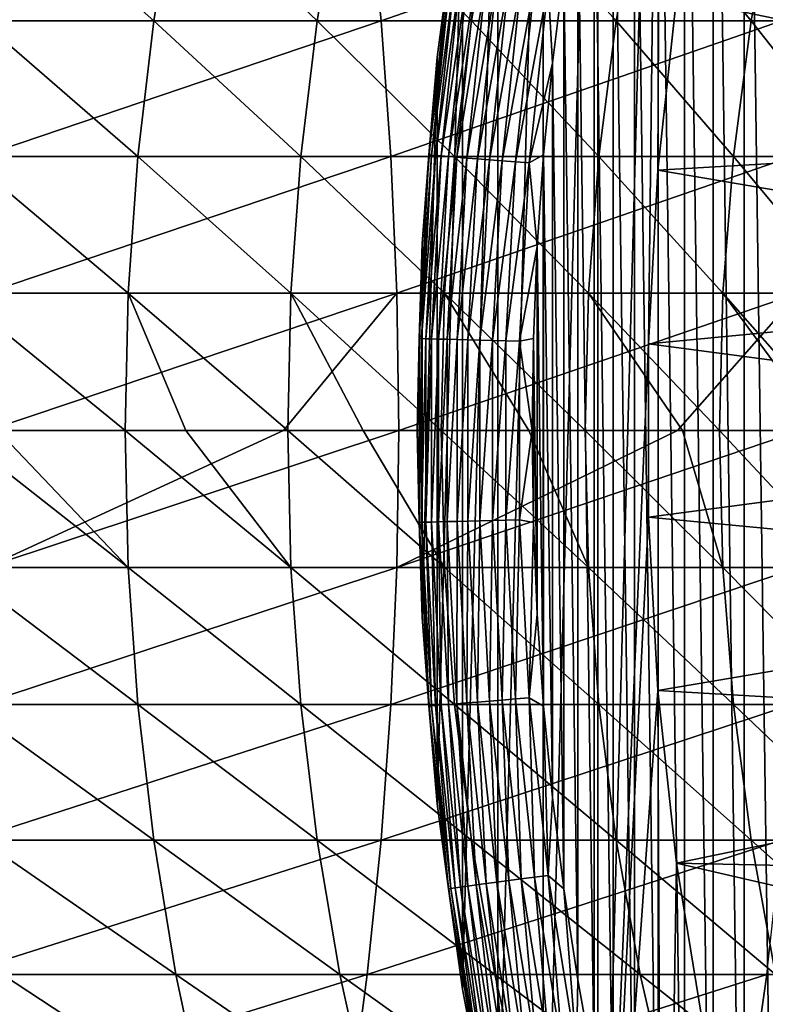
# Model space of a CAD drawing. Header units: metres. Extents: x -410 to 15, y -15 to 15.
# Tile 118 of 256: x -16.73 to -13.49, y -2.49 to 1.78. Entities that reach past the tile are written whole.
import ezdxf

# ---------------------------------------------------------------- set-up
doc = ezdxf.new("R2010")
doc.units = ezdxf.units.M
doc.layers.add('solid_508382', color=7, linetype='CONTINUOUS')

msp = doc.modelspace()

# ---------------------------------------------------------------- linework, layer by layer
at = {"layer": 'solid_508382'}
for points in [[(-13.934596, 5.552125, 0.2), (-14.214835, -4.789397, 0.2), (-14.214835, 4.789397, 0.2)], [(-13.994917, 0.377071, 0.2), (-14.214835, -4.789397, 0.2), (-13.934596, 5.552125, 0.2)], [(-13.954309, 1.130111, 0.2), (-13.994917, 0.377071, 0.2), (-13.934596, 5.552125, 0.2)], [(-13.873214, 1.879861, 0.2), (-13.954309, 1.130111, 0.2), (-13.934596, 5.552125, 0.2)], [(-13.434301, 5.456066, 2.2), (-13.579631, 5.083553, 2.2), (-13.434296, -5.45608, 2.2)], [(-13.579631, 5.083553, 2.2), (-13.714606, 4.707359, 2.2), (-13.579625, -5.083567, 2.2)], [(-13.579631, 5.083553, 2.2), (-13.579625, -5.083567, 2.2), (-13.434296, -5.45608, 2.2)], [(-14.214835, 4.789397, 0.2), (-14.214835, -4.789397, 0.2), (-14.453138, -4.013182, 0.2)], [(-14.214835, 4.789397, 0.2), (-14.453138, -4.013182, 0.2), (-14.453138, 4.013182, 0.2)], [(-13.714606, 4.707359, 2.2), (-13.838963, 4.328158, 2.2), (-13.714602, -4.707373, 2.2)], [(-13.714606, 4.707359, 2.2), (-13.714602, -4.707373, 2.2), (-13.579625, -5.083567, 2.2)], [(-13.838963, 4.328158, 2.2), (-13.952936, 3.945194, 2.2), (-13.838958, -4.328173, 2.2)], [(-13.838963, 4.328158, 2.2), (-13.838958, -4.328173, 2.2), (-13.714602, -4.707373, 2.2)], [(-14.453138, 4.013182, 0.2), (-14.453138, -4.013182, 0.2), (-14.649306, -3.224557, 0.2)], [(-14.453138, 4.013182, 0.2), (-14.649306, -3.224557, 0.2), (-14.649306, 3.224557, 0.2)], [(-13.952936, 3.945194, 2.2), (-14.056417, 3.558948, 2.2), (-13.952932, -3.945208, 2.2)], [(-13.952936, 3.945194, 2.2), (-13.952932, -3.945208, 2.2), (-13.838958, -4.328173, 2.2)], [(-14.056417, 3.558948, 2.2), (-14.149171, 3.170299, 2.2), (-14.056414, -3.558963, 2.2)], [(-14.056417, 3.558948, 2.2), (-14.056414, -3.558963, 2.2), (-13.952932, -3.945208, 2.2)], [(-14.649306, 3.224557, 0.2), (-14.649306, -3.224557, 0.2), (-14.802338, -2.426784, 0.2)], [(-14.649306, 3.224557, 0.2), (-14.802338, -2.426784, 0.2), (-14.802338, 2.426784, 0.2)], [(-14.149171, 3.170299, 2.2), (-14.231051, 2.77972, 2.2), (-14.149167, -3.170314, 2.2)], [(-14.149171, 3.170299, 2.2), (-14.149167, -3.170314, 2.2), (-14.056414, -3.558963, 2.2)], [(-14.231051, 2.77972, 2.2), (-14.302231, 2.386437, 2.2), (-14.231049, -2.779735, 2.2)], [(-14.231051, 2.77972, 2.2), (-14.231049, -2.779735, 2.2), (-14.149167, -3.170314, 2.2)], [(-14.802338, 2.426784, 0.2), (-14.802338, -2.426784, 0.2), (-14.912099, -1.6215, 0.2)], [(-14.802338, 2.426784, 0.2), (-14.912099, -1.6215, 0.2), (-14.912099, 1.6215, 0.2)], [(-14.802399, 2.426726, 1.7), (-14.802338, 2.426784, 0.2), (-14.912099, 1.6215, 0.2)], [(-14.912069, 1.621783, 1.7), (-14.802399, 2.426726, 1.7), (-14.912099, 1.6215, 0.2)], [(-14.863758, 1.99041, 1.759609), (-14.802399, 2.426726, 1.7), (-14.912069, 1.621783, 1.7)], [(-16.991676, 2.363813, 146.562012), (-16.936165, 1.779894, 146.669052), (-15.216171, 2.363813, 145.595093)], [(-16.936165, 1.779894, 146.669052), (-15.156376, 1.779894, 145.699783), (-15.216171, 2.363813, 145.595093)], [(-16.89266, 1.779894, 121.18428), (-16.799498, 2.363813, 121.260818), (-16.143702, 1.779894, 120.234108)], [(-16.799498, 2.363813, 121.260818), (-16.047522, 2.363813, 120.306816), (-16.143702, 1.779894, 120.234108)], [(-16.143702, 1.779894, 120.234108), (-16.047522, 2.363813, 120.306816), (-15.433788, 1.779894, 119.254425)], [(-16.047522, 2.363813, 120.306816), (-15.334746, 2.363813, 119.323181), (-15.433788, 1.779894, 119.254425)], [(-15.433788, 1.779894, 119.254425), (-15.334746, 2.363813, 119.323181), (-14.764083, 1.779894, 118.246826)], [(-15.334746, 2.363813, 119.323181), (-14.66234, 2.363813, 118.311523), (-14.764083, 1.779894, 118.246826)], [(-15.216171, 2.363813, 145.595093), (-15.156376, 1.779894, 145.699783), (-13.481228, 2.363813, 144.557129)], [(-15.156376, 1.779894, 145.699783), (-13.417248, 1.779894, 144.659317), (-13.481228, 2.363813, 144.557129)], [(-14.764083, 1.779894, 118.246826), (-14.66234, 2.363813, 118.311523), (-14.13568, 1.779894, 117.212959)], [(-14.66234, 2.363813, 118.311523), (-14.031404, 2.363813, 117.273491), (-14.13568, 1.779894, 117.212959)], [(-14.302231, 2.386437, 2.2), (-14.362603, 1.991166, 2.2), (-14.302228, -2.386451, 2.2)], [(-14.302231, 2.386437, 2.2), (-14.302228, -2.386451, 2.2), (-14.231049, -2.779735, 2.2)], [(-14.13568, 1.779894, 117.212959), (-14.031404, 2.363813, 117.273491), (-13.549608, 1.779894, 116.154526)], [(-14.031404, 2.363813, 117.273491), (-13.442969, 2.363813, 116.210793), (-13.549608, 1.779894, 116.154526)], [(-13.549608, 1.779894, 116.154526), (-13.442969, 2.363813, 116.210793), (-13.006827, 1.779894, 115.073257)], [(-14.948626, 1.196507, 1.759609), (-14.863758, 1.99041, 1.759609), (-14.912069, 1.621783, 1.7)], [(-14.853035, 1.988974, 1.819071), (-14.863758, 1.99041, 1.759609), (-14.948626, 1.196507, 1.759609)], [(-14.937841, 1.195644, 1.819071), (-14.853035, 1.988974, 1.819071), (-14.948626, 1.196507, 1.759609)], [(-14.835279, 1.986596, 1.876794), (-14.853035, 1.988974, 1.819071), (-14.937841, 1.195644, 1.819071)], [(-14.919984, 1.194215, 1.876794), (-14.835279, 1.986596, 1.876794), (-14.937841, 1.195644, 1.819071)], [(-14.81075, 1.983311, 1.931934), (-14.835279, 1.986596, 1.876794), (-14.919984, 1.194215, 1.876794)], [(-14.895314, 1.19224, 1.931934), (-14.81075, 1.983311, 1.931934), (-14.919984, 1.194215, 1.876794)], [(-14.779805, 1.979167, 1.983684), (-14.81075, 1.983311, 1.931934), (-14.895314, 1.19224, 1.931934)], [(-14.864194, 1.189749, 1.983684), (-14.779805, 1.979167, 1.983684), (-14.895314, 1.19224, 1.931934)], [(-14.742899, 1.974225, 2.03129), (-14.779805, 1.979167, 1.983684), (-14.864194, 1.189749, 1.983684)], [(-14.827076, 1.186778, 2.03129), (-14.742899, 1.974225, 2.03129), (-14.864194, 1.189749, 1.983684)], [(-14.700568, 1.968557, 2.074055), (-14.742899, 1.974225, 2.03129), (-14.827076, 1.186778, 2.03129)], [(-14.784504, 1.183371, 2.074055), (-14.700568, 1.968557, 2.074055), (-14.827076, 1.186778, 2.03129)], [(-14.653433, 1.962245, 2.111355), (-14.700568, 1.968557, 2.074055), (-14.784504, 1.183371, 2.074055)], [(-14.431451, 1.932519, 2.196354), (-14.412028, 1.594804, 2.2), (-14.362603, 1.991166, 2.2)], [(-14.362603, 1.991166, 2.2), (-14.412028, 1.594804, 2.2), (-14.362601, -1.991181, 2.2)], [(-14.362603, 1.991166, 2.2), (-14.362601, -1.991181, 2.2), (-14.302228, -2.386451, 2.2)], [(-14.7371, 1.179576, 2.111355), (-14.653433, 1.962245, 2.111355), (-14.784504, 1.183371, 2.074055)], [(-14.60218, 1.955382, 2.142644), (-14.653433, 1.962245, 2.111355), (-14.7371, 1.179576, 2.111355)], [(-14.685555, 1.175451, 2.142644), (-14.60218, 1.955382, 2.142644), (-14.7371, 1.179576, 2.111355)], [(-14.547562, 1.948068, 2.167465), (-14.60218, 1.955382, 2.142644), (-14.685555, 1.175451, 2.142644)], [(-14.630624, 1.171054, 2.167465), (-14.547562, 1.948068, 2.167465), (-14.685555, 1.175451, 2.142644)], [(-14.490374, 1.94041, 2.185457), (-14.547562, 1.948068, 2.167465), (-14.630624, 1.171054, 2.167465)], [(-14.573109, 1.16645, 2.185457), (-14.490374, 1.94041, 2.185457), (-14.630624, 1.171054, 2.167465)], [(-14.431451, 1.932519, 2.196354), (-14.490374, 1.94041, 2.185457), (-14.573109, 1.16645, 2.185457)], [(-14.51385, 1.161707, 2.196354), (-14.431451, 1.932519, 2.196354), (-14.573109, 1.16645, 2.185457)], [(-14.51385, 1.161707, 2.196354), (-14.412028, 1.594804, 2.2), (-14.431451, 1.932519, 2.196354)], [(-13.87322, 1.879627, 0), (-10.979595, 1.941851, 0), (-11.074184, 1.297966, 0)], [(-13.87322, 1.879627, 0), (-13.954309, 1.130111, 0.2), (-13.873214, 1.879861, 0.2)], [(-13.954291, 1.13025, 0), (-13.954309, 1.130111, 0.2), (-13.87322, 1.879627, 0)], [(-13.954291, 1.13025, 0), (-13.87322, 1.879627, 0), (-11.074184, 1.297966, 0)], [(-16.959429, 1.189952, 121.129425), (-16.89266, 1.779894, 121.18428), (-16.212635, 1.189952, 120.181999)], [(-16.936165, 1.779894, 146.669052), (-16.896379, 1.189952, 146.745758), (-15.156376, 1.779894, 145.699783)], [(-16.896379, 1.189952, 146.745758), (-15.113521, 1.189952, 145.774826), (-15.156376, 1.779894, 145.699783)], [(-16.89266, 1.779894, 121.18428), (-16.143702, 1.779894, 120.234108), (-16.212635, 1.189952, 120.181999)], [(-16.212635, 1.189952, 120.181999), (-16.143702, 1.779894, 120.234108), (-15.504774, 1.189952, 119.205147)], [(-16.143702, 1.779894, 120.234108), (-15.433788, 1.779894, 119.254425), (-15.504774, 1.189952, 119.205147)], [(-15.504774, 1.189952, 119.205147), (-15.433788, 1.779894, 119.254425), (-14.837003, 1.189952, 118.200455)], [(-15.433788, 1.779894, 119.254425), (-14.764083, 1.779894, 118.246826), (-14.837003, 1.189952, 118.200455)], [(-15.156376, 1.779894, 145.699783), (-15.113521, 1.189952, 145.774826), (-13.417248, 1.779894, 144.659317)], [(-15.113521, 1.189952, 145.774826), (-13.371391, 1.189952, 144.732559), (-13.417248, 1.779894, 144.659317)], [(-14.837003, 1.189952, 118.200455), (-14.764083, 1.779894, 118.246826), (-14.210416, 1.189952, 117.169586)], [(-14.764083, 1.779894, 118.246826), (-14.13568, 1.779894, 117.212959), (-14.210416, 1.189952, 117.169586)], [(-14.210416, 1.189952, 117.169586), (-14.13568, 1.779894, 117.212959), (-13.626038, 1.189952, 116.114204)], [(-14.13568, 1.779894, 117.212959), (-13.549608, 1.779894, 116.154526), (-13.626038, 1.189952, 116.114204)], [(-13.626038, 1.189952, 116.114204), (-13.549608, 1.779894, 116.154526), (-13.084825, 1.189952, 115.036057)], [(-13.549608, 1.779894, 116.154526), (-13.006827, 1.779894, 115.073257), (-13.084825, 1.189952, 115.036057)], [(-14.978002, 0.812082, 1.7), (-14.912069, 1.621783, 1.7), (-14.912099, 1.6215, 0.2)], [(-14.948626, 1.196507, 1.759609), (-14.912069, 1.621783, 1.7), (-14.978002, 0.812082, 1.7)], [(-14.978002, 0.812082, 1.7), (-14.912099, 1.6215, 0.2), (-14.977971, 0.811967, 0.2)], [(-14.912099, 1.6215, 0.2), (-14.912099, -1.6215, 0.2), (-14.977971, -0.811967, 0.2)], [(-14.912099, 1.6215, 0.2), (-14.977971, -0.811967, 0.2), (-14.977971, 0.811967, 0.2)], [(-14.51385, 1.161707, 2.196354), (-14.450447, 1.19752, 2.2), (-14.412028, 1.594804, 2.2)], [(-14.412028, 1.594804, 2.2), (-14.450447, 1.19752, 2.2), (-14.412026, -1.594819, 2.2)], [(-14.412028, 1.594804, 2.2), (-14.412026, -1.594819, 2.2), (-14.362601, -1.991181, 2.2)], [(-13.954291, 1.13025, 0), (-11.074184, 1.297966, 0), (-11.131002, 0.650247, 0)], [(-14.51385, 1.161707, 2.196354), (-14.477945, 0.798707, 2.2), (-14.450447, 1.19752, 2.2)], [(-14.450447, 1.19752, 2.2), (-14.477945, 0.798707, 2.2), (-14.450446, -1.197535, 2.2)], [(-14.450447, 1.19752, 2.2), (-14.450446, -1.197535, 2.2), (-14.412026, -1.594819, 2.2)], [(-16.99958, 0.595985, 121.096436), (-16.959429, 1.189952, 121.129425), (-16.254089, 0.595985, 120.150665)], [(-16.959429, 1.189952, 121.129425), (-16.212635, 1.189952, 120.181999), (-16.254089, 0.595985, 120.150665)], [(-16.896379, 1.189952, 146.745758), (-16.872454, 0.595985, 146.791885), (-15.113521, 1.189952, 145.774826)], [(-16.872454, 0.595985, 146.791885), (-15.087749, 0.595985, 145.819946), (-15.113521, 1.189952, 145.774826)], [(-16.254089, 0.595985, 120.150665), (-16.212635, 1.189952, 120.181999), (-15.547461, 0.595985, 119.175507)], [(-16.212635, 1.189952, 120.181999), (-15.504774, 1.189952, 119.205147), (-15.547461, 0.595985, 119.175507)], [(-15.547461, 0.595985, 119.175507), (-15.504774, 1.189952, 119.205147), (-14.880854, 0.595985, 118.172577)], [(-15.504774, 1.189952, 119.205147), (-14.837003, 1.189952, 118.200455), (-14.880854, 0.595985, 118.172577)], [(-15.113521, 1.189952, 145.774826), (-15.087749, 0.595985, 145.819946), (-13.371391, 1.189952, 144.732559)], [(-15.087749, 0.595985, 145.819946), (-13.343816, 0.595985, 144.776611), (-13.371391, 1.189952, 144.732559)], [(-14.991119, 0.399213, 1.759609), (-14.948626, 1.196507, 1.759609), (-14.978002, 0.812082, 1.7)], [(-14.937841, 1.195644, 1.819071), (-14.948626, 1.196507, 1.759609), (-14.991119, 0.399213, 1.759609)], [(-14.980305, 0.398925, 1.819071), (-14.937841, 1.195644, 1.819071), (-14.991119, 0.399213, 1.759609)], [(-14.919984, 1.194215, 1.876794), (-14.937841, 1.195644, 1.819071), (-14.980305, 0.398925, 1.819071)], [(-14.962397, 0.398448, 1.876794), (-14.919984, 1.194215, 1.876794), (-14.980305, 0.398925, 1.819071)], [(-14.895314, 1.19224, 1.931934), (-14.919984, 1.194215, 1.876794), (-14.962397, 0.398448, 1.876794)], [(-14.937656, 0.397789, 1.931934), (-14.895314, 1.19224, 1.931934), (-14.962397, 0.398448, 1.876794)], [(-14.864194, 1.189749, 1.983684), (-14.895314, 1.19224, 1.931934), (-14.937656, 0.397789, 1.931934)], [(-14.906447, 0.396958, 1.983684), (-14.864194, 1.189749, 1.983684), (-14.937656, 0.397789, 1.931934)], [(-14.827076, 1.186778, 2.03129), (-14.864194, 1.189749, 1.983684), (-14.906447, 0.396958, 1.983684)], [(-14.869225, 0.395967, 2.03129), (-14.827076, 1.186778, 2.03129), (-14.906447, 0.396958, 1.983684)], [(-14.880854, 0.595985, 118.172577), (-14.837003, 1.189952, 118.200455), (-14.255359, 0.595985, 117.143494)], [(-14.784504, 1.183371, 2.074055), (-14.827076, 1.186778, 2.03129), (-14.869225, 0.395967, 2.03129)], [(-14.826531, 0.39483, 2.074055), (-14.784504, 1.183371, 2.074055), (-14.869225, 0.395967, 2.03129)], [(-14.837003, 1.189952, 118.200455), (-14.210416, 1.189952, 117.169586), (-14.255359, 0.595985, 117.143494)], [(-14.7371, 1.179576, 2.111355), (-14.784504, 1.183371, 2.074055), (-14.826531, 0.39483, 2.074055)], [(-14.778992, 0.393564, 2.111355), (-14.7371, 1.179576, 2.111355), (-14.826531, 0.39483, 2.074055)], [(-14.685555, 1.175451, 2.142644), (-14.7371, 1.179576, 2.111355), (-14.778992, 0.393564, 2.111355)], [(-14.727301, 0.392187, 2.142644), (-14.685555, 1.175451, 2.142644), (-14.778992, 0.393564, 2.111355)], [(-14.630624, 1.171054, 2.167465), (-14.685555, 1.175451, 2.142644), (-14.727301, 0.392187, 2.142644)], [(-14.672214, 0.39072, 2.167465), (-14.630624, 1.171054, 2.167465), (-14.727301, 0.392187, 2.142644)], [(-14.573109, 1.16645, 2.185457), (-14.630624, 1.171054, 2.167465), (-14.672214, 0.39072, 2.167465)], [(-14.614535, 0.389184, 2.185457), (-14.573109, 1.16645, 2.185457), (-14.672214, 0.39072, 2.167465)], [(-14.51385, 1.161707, 2.196354), (-14.573109, 1.16645, 2.185457), (-14.614535, 0.389184, 2.185457)], [(-14.555108, 0.387602, 2.196354), (-14.51385, 1.161707, 2.196354), (-14.614535, 0.389184, 2.185457)], [(-14.555108, 0.387602, 2.196354), (-14.477945, 0.798707, 2.2), (-14.51385, 1.161707, 2.196354)], [(-14.255359, 0.595985, 117.143494), (-14.210416, 1.189952, 117.169586), (-13.671999, 0.595985, 116.089958)], [(-14.210416, 1.189952, 117.169586), (-13.626038, 1.189952, 116.114204), (-13.671999, 0.595985, 116.089958)], [(-13.671999, 0.595985, 116.089958), (-13.626038, 1.189952, 116.114204), (-13.131729, 0.595985, 115.013687)], [(-13.626038, 1.189952, 116.114204), (-13.084825, 1.189952, 115.036057), (-13.131729, 0.595985, 115.013687)], [(-13.954291, 1.13025, 0), (-13.994917, 0.377071, 0.2), (-13.954309, 1.130111, 0.2)], [(-13.994908, 0.376841, 0), (-13.994917, 0.377071, 0.2), (-13.954291, 1.13025, 0)], [(-13.994908, 0.376841, 0), (-13.954291, 1.13025, 0), (-11.131002, 0.650247, 0)], [(-14.978002, 0.812082, 1.7), (-14.977971, 0.811967, 0.2), (-15, 0, 0.2)], [(-15, 0, 1.7), (-14.978002, 0.812082, 1.7), (-15, 0, 0.2)], [(-14.991119, 0.399213, 1.759609), (-14.978002, 0.812082, 1.7), (-15, 0, 1.7)], [(-14.977971, 0.811967, 0.2), (-14.977971, -0.811967, 0.2), (-15, 0, 0.2)], [(-14.555108, 0.387602, 2.196354), (-14.494478, 0.399229, 2.2), (-14.477945, 0.798707, 2.2)], [(-14.477945, 0.798707, 2.2), (-14.494478, 0.399229, 2.2), (-14.477944, -0.798722, 2.2)], [(-14.477945, 0.798707, 2.2), (-14.477944, -0.798722, 2.2), (-14.450446, -1.197535, 2.2)], [(-13.994908, 0.376841, 0), (-11.131002, 0.650247, 0), (-11.15, 0, 0)], [(-16.99958, 0.595985, 121.096436), (-16.254089, 0.595985, 120.150665), (-16.267921, 0, 120.140205)], [(-16.822353, 0, 120.850983), (-16.99958, 0.595985, 121.096436), (-16.267921, 0, 120.140205)], [(-16.872454, 0.595985, 146.791885), (-16.86447, 0, 146.807281), (-15.087749, 0.595985, 145.819946)], [(-16.86447, 0, 146.807281), (-15.579333, 0, 146.116898), (-15.087749, 0.595985, 145.819946)], [(-16.003759, 0, 119.785301), (-16.267921, 0, 120.140205), (-16.254089, 0.595985, 120.150665)], [(-16.254089, 0.595985, 120.150665), (-15.547461, 0.595985, 119.175507), (-15.561707, 0, 119.165619)], [(-16.003759, 0, 119.785301), (-16.254089, 0.595985, 120.150665), (-15.561707, 0, 119.165619)], [(-15.579333, 0, 146.116898), (-15.079148, 0, 145.835007), (-15.087749, 0.595985, 145.819946)], [(-15.234123, 0, 118.683746), (-15.561707, 0, 119.165619), (-15.547461, 0.595985, 119.175507)], [(-15.547461, 0.595985, 119.175507), (-14.880854, 0.595985, 118.172577), (-14.895488, 0, 118.163269)], [(-15.234123, 0, 118.683746), (-15.547461, 0.595985, 119.175507), (-14.895488, 0, 118.163269)], [(-15.087749, 0.595985, 145.819946), (-15.079148, 0, 145.835007), (-13.343816, 0.595985, 144.776611)], [(-15.079148, 0, 145.835007), (-13.869189, 0, 145.121368), (-13.343816, 0.595985, 144.776611)], [(-14.515018, 0, 117.548553), (-14.895488, 0, 118.163269), (-14.880854, 0.595985, 118.172577)], [(-14.880854, 0.595985, 118.172577), (-14.255359, 0.595985, 117.143494), (-14.270356, 0, 117.134789)], [(-14.515018, 0, 117.548553), (-14.880854, 0.595985, 118.172577), (-14.270356, 0, 117.134789)], [(-13.847907, 0, 116.38205), (-14.270356, 0, 117.134789), (-14.255359, 0.595985, 117.143494)], [(-14.255359, 0.595985, 117.143494), (-13.671999, 0.595985, 116.089958), (-13.687337, 0, 116.081871)], [(-13.847907, 0, 116.38205), (-14.255359, 0.595985, 117.143494), (-13.687337, 0, 116.081871)], [(-13.869189, 0, 145.121368), (-13.334614, 0, 144.791306), (-13.343816, 0.595985, 144.776611)], [(-13.234155, 0, 115.186607), (-13.687337, 0, 116.081871), (-13.671999, 0.595985, 116.089958)], [(-13.671999, 0.595985, 116.089958), (-13.131729, 0.595985, 115.013687), (-13.147382, 0, 115.006226)], [(-13.234155, 0, 115.186607), (-13.671999, 0.595985, 116.089958), (-13.147382, 0, 115.006226)], [(-14.991119, -0.399213, 1.759609), (-14.991119, 0.399213, 1.759609), (-15, 0, 1.7)], [(-14.980305, 0.398925, 1.819071), (-14.991119, 0.399213, 1.759609), (-14.991119, -0.399213, 1.759609)], [(-14.980305, -0.398925, 1.819071), (-14.980305, 0.398925, 1.819071), (-14.991119, -0.399213, 1.759609)], [(-14.962397, 0.398448, 1.876794), (-14.980305, 0.398925, 1.819071), (-14.980305, -0.398925, 1.819071)], [(-14.962397, -0.398448, 1.876794), (-14.962397, 0.398448, 1.876794), (-14.980305, -0.398925, 1.819071)], [(-14.937656, 0.397789, 1.931934), (-14.962397, 0.398448, 1.876794), (-14.962397, -0.398448, 1.876794)], [(-14.937656, -0.397789, 1.931934), (-14.937656, 0.397789, 1.931934), (-14.962397, -0.398448, 1.876794)], [(-14.906447, 0.396958, 1.983684), (-14.937656, 0.397789, 1.931934), (-14.937656, -0.397789, 1.931934)], [(-14.906447, -0.396958, 1.983684), (-14.906447, 0.396958, 1.983684), (-14.937656, -0.397789, 1.931934)], [(-14.869225, 0.395967, 2.03129), (-14.906447, 0.396958, 1.983684), (-14.906447, -0.396958, 1.983684)], [(-14.869225, -0.395967, 2.03129), (-14.869225, 0.395967, 2.03129), (-14.906447, -0.396958, 1.983684)], [(-14.826531, 0.39483, 2.074055), (-14.869225, 0.395967, 2.03129), (-14.869225, -0.395967, 2.03129)], [(-14.826531, -0.39483, 2.074055), (-14.826531, 0.39483, 2.074055), (-14.869225, -0.395967, 2.03129)], [(-14.778992, 0.393564, 2.111355), (-14.826531, 0.39483, 2.074055), (-14.826531, -0.39483, 2.074055)], [(-14.778992, -0.393564, 2.111355), (-14.778992, 0.393564, 2.111355), (-14.826531, -0.39483, 2.074055)], [(-14.727301, 0.392187, 2.142644), (-14.778992, 0.393564, 2.111355), (-14.778992, -0.393564, 2.111355)], [(-14.727301, -0.392187, 2.142644), (-14.727301, 0.392187, 2.142644), (-14.778992, -0.393564, 2.111355)], [(-14.672214, 0.39072, 2.167465), (-14.727301, 0.392187, 2.142644), (-14.727301, -0.392187, 2.142644)], [(-14.672214, -0.39072, 2.167465), (-14.672214, 0.39072, 2.167465), (-14.727301, -0.392187, 2.142644)], [(-14.614535, 0.389184, 2.185457), (-14.672214, 0.39072, 2.167465), (-14.672214, -0.39072, 2.167465)], [(-14.614535, -0.389184, 2.185457), (-14.614535, 0.389184, 2.185457), (-14.672214, -0.39072, 2.167465)], [(-14.555108, 0.387602, 2.196354), (-14.614535, 0.389184, 2.185457), (-14.614535, -0.389184, 2.185457)], [(-14.555108, -0.387602, 2.196354), (-14.555108, 0.387602, 2.196354), (-14.614535, -0.389184, 2.185457)], [(-14.555108, 0.387602, 2.196354), (-14.5, -0.000008, 2.2), (-14.494478, 0.399229, 2.2)], [(-14.555108, -0.387602, 2.196354), (-14.5, -0.000008, 2.2), (-14.555108, 0.387602, 2.196354)], [(-14.494478, 0.399229, 2.2), (-14.5, -0.000008, 2.2), (-14.494478, -0.399244, 2.2)], [(-14.494478, 0.399229, 2.2), (-14.494478, -0.399244, 2.2), (-14.477944, -0.798722, 2.2)], [(-13.994917, 0.377071, 0.2), (-13.994917, -0.377071, 0.2), (-14.214835, -4.789397, 0.2)], [(-13.994908, -0.376841, 0), (-13.994917, -0.377071, 0.2), (-13.994917, 0.377071, 0.2)], [(-13.994908, -0.376841, 0), (-13.994917, 0.377071, 0.2), (-13.994908, 0.376841, 0)], [(-13.994908, -0.376841, 0), (-13.994908, 0.376841, 0), (-11.15, 0, 0)], [(-16.872454, -0.595985, 146.791885), (-15.079148, 0, 145.835007), (-15.579333, 0, 146.116898)], [(-16.872454, -0.595985, 146.791885), (-15.087749, -0.595985, 145.819946), (-15.079148, 0, 145.835007)], [(-16.872454, -0.595985, 146.791885), (-15.579333, 0, 146.116898), (-16.86447, 0, 146.807281)], [(-15.547461, -0.595985, 119.175507), (-16.267921, 0, 120.140205), (-16.003759, 0, 119.785301)], [(-15.547461, -0.595985, 119.175507), (-16.003759, 0, 119.785301), (-15.561707, 0, 119.165619)], [(-15.087749, -0.595985, 145.819946), (-13.334614, 0, 144.791306), (-13.869189, 0, 145.121368)], [(-15.087749, -0.595985, 145.819946), (-13.343816, -0.595985, 144.776611), (-13.334614, 0, 144.791306)], [(-15.087749, -0.595985, 145.819946), (-13.869189, 0, 145.121368), (-15.079148, 0, 145.835007)], [(-15, 0, 1.7), (-15, 0, 0.2), (-14.977971, -0.811967, 0.2)], [(-13.994908, -0.376841, 0), (-11.15, 0, 0), (-11.131002, -0.650247, 0)], [(-16.254089, -0.595985, 120.150665), (-17.01298, 0, 121.085426), (-16.822353, 0, 120.850983)], [(-16.99958, -0.595985, 121.096436), (-17.01298, 0, 121.085426), (-16.254089, -0.595985, 120.150665)], [(-16.254089, -0.595985, 120.150665), (-16.822353, 0, 120.850983), (-16.267921, 0, 120.140205)], [(-16.254089, -0.595985, 120.150665), (-16.267921, 0, 120.140205), (-15.547461, -0.595985, 119.175507)], [(-14.880854, -0.595985, 118.172577), (-15.561707, 0, 119.165619), (-15.234123, 0, 118.683746)], [(-15.547461, -0.595985, 119.175507), (-15.561707, 0, 119.165619), (-14.880854, -0.595985, 118.172577)], [(-14.880854, -0.595985, 118.172577), (-15.234123, 0, 118.683746), (-14.895488, 0, 118.163269)], [(-14.978002, -0.812082, 1.7), (-15, 0, 1.7), (-14.977971, -0.811967, 0.2)], [(-14.991119, -0.399213, 1.759609), (-15, 0, 1.7), (-14.978002, -0.812082, 1.7)], [(-14.255359, -0.595985, 117.143494), (-14.895488, 0, 118.163269), (-14.515018, 0, 117.548553)], [(-14.880854, -0.595985, 118.172577), (-14.895488, 0, 118.163269), (-14.255359, -0.595985, 117.143494)], [(-14.555108, -0.387602, 2.196354), (-14.494478, -0.399244, 2.2), (-14.5, -0.000008, 2.2)], [(-14.255359, -0.595985, 117.143494), (-14.515018, 0, 117.548553), (-14.270356, 0, 117.134789)], [(-13.671999, -0.595985, 116.089958), (-14.270356, 0, 117.134789), (-13.847907, 0, 116.38205)], [(-14.255359, -0.595985, 117.143494), (-14.270356, 0, 117.134789), (-13.671999, -0.595985, 116.089958)], [(-13.671999, -0.595985, 116.089958), (-13.847907, 0, 116.38205), (-13.687337, 0, 116.081871)], [(-13.131729, -0.595985, 115.013687), (-13.687337, 0, 116.081871), (-13.234155, 0, 115.186607)], [(-13.671999, -0.595985, 116.089958), (-13.687337, 0, 116.081871), (-13.131729, -0.595985, 115.013687)], [(-13.994917, -0.377071, 0.2), (-13.954309, -1.130111, 0.2), (-14.214835, -4.789397, 0.2)], [(-13.954291, -1.13025, 0), (-13.994917, -0.377071, 0.2), (-13.994908, -0.376841, 0)], [(-13.954291, -1.13025, 0), (-13.954309, -1.130111, 0.2), (-13.994917, -0.377071, 0.2)], [(-13.954291, -1.13025, 0), (-13.994908, -0.376841, 0), (-11.131002, -0.650247, 0)], [(-14.980305, -0.398925, 1.819071), (-14.991119, -0.399213, 1.759609), (-14.948626, -1.196507, 1.759609)], [(-14.948626, -1.196507, 1.759609), (-14.991119, -0.399213, 1.759609), (-14.978002, -0.812082, 1.7)], [(-14.962397, -0.398448, 1.876794), (-14.980305, -0.398925, 1.819071), (-14.937841, -1.195644, 1.819071)], [(-14.937841, -1.195644, 1.819071), (-14.980305, -0.398925, 1.819071), (-14.948626, -1.196507, 1.759609)], [(-14.937656, -0.397789, 1.931934), (-14.962397, -0.398448, 1.876794), (-14.919984, -1.194215, 1.876794)], [(-14.919984, -1.194215, 1.876794), (-14.962397, -0.398448, 1.876794), (-14.937841, -1.195644, 1.819071)], [(-14.906447, -0.396958, 1.983684), (-14.937656, -0.397789, 1.931934), (-14.895314, -1.19224, 1.931934)], [(-14.895314, -1.19224, 1.931934), (-14.937656, -0.397789, 1.931934), (-14.919984, -1.194215, 1.876794)], [(-14.869225, -0.395967, 2.03129), (-14.906447, -0.396958, 1.983684), (-14.864194, -1.189749, 1.983684)], [(-14.864194, -1.189749, 1.983684), (-14.906447, -0.396958, 1.983684), (-14.895314, -1.19224, 1.931934)], [(-14.826531, -0.39483, 2.074055), (-14.869225, -0.395967, 2.03129), (-14.827076, -1.186778, 2.03129)], [(-14.827076, -1.186778, 2.03129), (-14.869225, -0.395967, 2.03129), (-14.864194, -1.189749, 1.983684)], [(-14.784504, -1.183371, 2.074055), (-14.826531, -0.39483, 2.074055), (-14.827076, -1.186778, 2.03129)], [(-14.778992, -0.393564, 2.111355), (-14.826531, -0.39483, 2.074055), (-14.784504, -1.183371, 2.074055)], [(-14.7371, -1.179576, 2.111355), (-14.778992, -0.393564, 2.111355), (-14.784504, -1.183371, 2.074055)], [(-14.727301, -0.392187, 2.142644), (-14.778992, -0.393564, 2.111355), (-14.7371, -1.179576, 2.111355)], [(-14.685555, -1.175451, 2.142644), (-14.727301, -0.392187, 2.142644), (-14.7371, -1.179576, 2.111355)], [(-14.672214, -0.39072, 2.167465), (-14.727301, -0.392187, 2.142644), (-14.685555, -1.175451, 2.142644)], [(-14.630624, -1.171054, 2.167465), (-14.672214, -0.39072, 2.167465), (-14.685555, -1.175451, 2.142644)], [(-14.614535, -0.389184, 2.185457), (-14.672214, -0.39072, 2.167465), (-14.630624, -1.171054, 2.167465)], [(-14.573109, -1.16645, 2.185457), (-14.614535, -0.389184, 2.185457), (-14.630624, -1.171054, 2.167465)], [(-14.555108, -0.387602, 2.196354), (-14.614535, -0.389184, 2.185457), (-14.573109, -1.16645, 2.185457)], [(-14.51385, -1.161707, 2.196354), (-14.555108, -0.387602, 2.196354), (-14.573109, -1.16645, 2.185457)], [(-14.51385, -1.161707, 2.196354), (-14.494478, -0.399244, 2.2), (-14.555108, -0.387602, 2.196354)], [(-14.51385, -1.161707, 2.196354), (-14.477944, -0.798722, 2.2), (-14.494478, -0.399244, 2.2)], [(-16.99958, -0.595985, 121.096436), (-16.254089, -0.595985, 120.150665), (-16.212635, -1.189952, 120.181999)], [(-16.959429, -1.189952, 121.129425), (-16.99958, -0.595985, 121.096436), (-16.212635, -1.189952, 120.181999)], [(-16.896379, -1.189952, 146.745758), (-15.113521, -1.189952, 145.774826), (-15.087749, -0.595985, 145.819946)], [(-16.872454, -0.595985, 146.791885), (-16.896379, -1.189952, 146.745758), (-15.087749, -0.595985, 145.819946)], [(-16.254089, -0.595985, 120.150665), (-15.547461, -0.595985, 119.175507), (-15.504774, -1.189952, 119.205147)], [(-16.212635, -1.189952, 120.181999), (-16.254089, -0.595985, 120.150665), (-15.504774, -1.189952, 119.205147)], [(-15.547461, -0.595985, 119.175507), (-14.880854, -0.595985, 118.172577), (-14.837003, -1.189952, 118.200455)], [(-15.504774, -1.189952, 119.205147), (-15.547461, -0.595985, 119.175507), (-14.837003, -1.189952, 118.200455)], [(-15.113521, -1.189952, 145.774826), (-13.371391, -1.189952, 144.732559), (-13.343816, -0.595985, 144.776611)], [(-15.087749, -0.595985, 145.819946), (-15.113521, -1.189952, 145.774826), (-13.343816, -0.595985, 144.776611)], [(-14.880854, -0.595985, 118.172577), (-14.255359, -0.595985, 117.143494), (-14.210416, -1.189952, 117.169586)], [(-14.837003, -1.189952, 118.200455), (-14.880854, -0.595985, 118.172577), (-14.210416, -1.189952, 117.169586)], [(-14.255359, -0.595985, 117.143494), (-13.671999, -0.595985, 116.089958), (-13.626038, -1.189952, 116.114204)], [(-14.210416, -1.189952, 117.169586), (-14.255359, -0.595985, 117.143494), (-13.626038, -1.189952, 116.114204)], [(-13.671999, -0.595985, 116.089958), (-13.131729, -0.595985, 115.013687), (-13.084825, -1.189952, 115.036057)], [(-13.626038, -1.189952, 116.114204), (-13.671999, -0.595985, 116.089958), (-13.084825, -1.189952, 115.036057)], [(-13.954291, -1.13025, 0), (-11.131002, -0.650247, 0), (-11.074185, -1.297965, 0)], [(-14.978002, -0.812082, 1.7), (-14.977971, -0.811967, 0.2), (-14.912099, -1.6215, 0.2)], [(-14.912069, -1.621783, 1.7), (-14.978002, -0.812082, 1.7), (-14.912099, -1.6215, 0.2)], [(-14.948626, -1.196507, 1.759609), (-14.978002, -0.812082, 1.7), (-14.912069, -1.621783, 1.7)], [(-14.51385, -1.161707, 2.196354), (-14.450446, -1.197535, 2.2), (-14.477944, -0.798722, 2.2)], [(-13.954309, -1.130111, 0.2), (-13.934596, -5.552125, 0.2), (-14.214835, -4.789397, 0.2)], [(-13.954309, -1.130111, 0.2), (-13.873214, -1.879861, 0.2), (-13.934596, -5.552125, 0.2)], [(-13.873221, -1.879627, 0), (-13.873214, -1.879861, 0.2), (-13.954309, -1.130111, 0.2)], [(-13.873221, -1.879627, 0), (-13.954309, -1.130111, 0.2), (-13.954291, -1.13025, 0)], [(-13.873221, -1.879627, 0), (-13.954291, -1.13025, 0), (-11.074185, -1.297965, 0)], [(-16.959429, -1.189952, 121.129425), (-16.212635, -1.189952, 120.181999), (-16.143702, -1.779894, 120.234108)], [(-16.89266, -1.779894, 121.18428), (-16.959429, -1.189952, 121.129425), (-16.143702, -1.779894, 120.234108)], [(-16.936165, -1.779894, 146.669052), (-15.156376, -1.779894, 145.699783), (-15.113521, -1.189952, 145.774826)], [(-16.896379, -1.189952, 146.745758), (-16.936165, -1.779894, 146.669052), (-15.113521, -1.189952, 145.774826)], [(-16.212635, -1.189952, 120.181999), (-15.504774, -1.189952, 119.205147), (-15.433788, -1.779894, 119.254425)], [(-16.143702, -1.779894, 120.234108), (-16.212635, -1.189952, 120.181999), (-15.433788, -1.779894, 119.254425)], [(-15.504774, -1.189952, 119.205147), (-14.837003, -1.189952, 118.200455), (-14.764083, -1.779894, 118.246826)], [(-15.433788, -1.779894, 119.254425), (-15.504774, -1.189952, 119.205147), (-14.764083, -1.779894, 118.246826)], [(-15.156376, -1.779894, 145.699783), (-13.417248, -1.779894, 144.659317), (-13.371391, -1.189952, 144.732559)], [(-15.113521, -1.189952, 145.774826), (-15.156376, -1.779894, 145.699783), (-13.371391, -1.189952, 144.732559)], [(-14.937841, -1.195644, 1.819071), (-14.948626, -1.196507, 1.759609), (-14.863758, -1.99041, 1.759609)], [(-14.863758, -1.99041, 1.759609), (-14.948626, -1.196507, 1.759609), (-14.912069, -1.621783, 1.7)], [(-14.919984, -1.194215, 1.876794), (-14.937841, -1.195644, 1.819071), (-14.853035, -1.988974, 1.819071)], [(-14.853035, -1.988974, 1.819071), (-14.937841, -1.195644, 1.819071), (-14.863758, -1.99041, 1.759609)], [(-14.895314, -1.19224, 1.931934), (-14.919984, -1.194215, 1.876794), (-14.835279, -1.986596, 1.876794)], [(-14.835279, -1.986596, 1.876794), (-14.919984, -1.194215, 1.876794), (-14.853035, -1.988974, 1.819071)], [(-14.864194, -1.189749, 1.983684), (-14.895314, -1.19224, 1.931934), (-14.81075, -1.983311, 1.931934)], [(-14.81075, -1.983311, 1.931934), (-14.895314, -1.19224, 1.931934), (-14.835279, -1.986596, 1.876794)], [(-14.827076, -1.186778, 2.03129), (-14.864194, -1.189749, 1.983684), (-14.779805, -1.979167, 1.983684)], [(-14.779805, -1.979167, 1.983684), (-14.864194, -1.189749, 1.983684), (-14.81075, -1.983311, 1.931934)], [(-14.837003, -1.189952, 118.200455), (-14.210416, -1.189952, 117.169586), (-14.13568, -1.779894, 117.212959)], [(-14.764083, -1.779894, 118.246826), (-14.837003, -1.189952, 118.200455), (-14.13568, -1.779894, 117.212959)], [(-14.784504, -1.183371, 2.074055), (-14.827076, -1.186778, 2.03129), (-14.742899, -1.974225, 2.03129)], [(-14.742899, -1.974225, 2.03129), (-14.827076, -1.186778, 2.03129), (-14.779805, -1.979167, 1.983684)], [(-14.7371, -1.179576, 2.111355), (-14.784504, -1.183371, 2.074055), (-14.700568, -1.968557, 2.074055)], [(-14.700568, -1.968557, 2.074055), (-14.784504, -1.183371, 2.074055), (-14.742899, -1.974225, 2.03129)], [(-14.685555, -1.175451, 2.142644), (-14.7371, -1.179576, 2.111355), (-14.653433, -1.962245, 2.111355)], [(-14.653433, -1.962245, 2.111355), (-14.7371, -1.179576, 2.111355), (-14.700568, -1.968557, 2.074055)], [(-14.630624, -1.171054, 2.167465), (-14.685555, -1.175451, 2.142644), (-14.60218, -1.955382, 2.142644)], [(-14.60218, -1.955382, 2.142644), (-14.685555, -1.175451, 2.142644), (-14.653433, -1.962245, 2.111355)], [(-14.573109, -1.16645, 2.185457), (-14.630624, -1.171054, 2.167465), (-14.547562, -1.948068, 2.167465)], [(-14.547562, -1.948068, 2.167465), (-14.630624, -1.171054, 2.167465), (-14.60218, -1.955382, 2.142644)], [(-14.51385, -1.161707, 2.196354), (-14.573109, -1.16645, 2.185457), (-14.490374, -1.94041, 2.185457)], [(-14.490374, -1.94041, 2.185457), (-14.573109, -1.16645, 2.185457), (-14.547562, -1.948068, 2.167465)], [(-14.431451, -1.932519, 2.196354), (-14.450446, -1.197535, 2.2), (-14.51385, -1.161707, 2.196354)], [(-14.431451, -1.932519, 2.196354), (-14.51385, -1.161707, 2.196354), (-14.490374, -1.94041, 2.185457)], [(-14.210416, -1.189952, 117.169586), (-13.626038, -1.189952, 116.114204), (-13.549608, -1.779894, 116.154526)], [(-14.13568, -1.779894, 117.212959), (-14.210416, -1.189952, 117.169586), (-13.549608, -1.779894, 116.154526)], [(-13.626038, -1.189952, 116.114204), (-13.084825, -1.189952, 115.036057), (-13.006827, -1.779894, 115.073257)], [(-13.549608, -1.779894, 116.154526), (-13.626038, -1.189952, 116.114204), (-13.006827, -1.779894, 115.073257)], [(-14.431451, -1.932519, 2.196354), (-14.412026, -1.594819, 2.2), (-14.450446, -1.197535, 2.2)], [(-13.873221, -1.879627, 0), (-11.074185, -1.297965, 0), (-10.979595, -1.94185, 0)], [(-14.912069, -1.621783, 1.7), (-14.912099, -1.6215, 0.2), (-14.802338, -2.426784, 0.2)], [(-14.802399, -2.426726, 1.7), (-14.912069, -1.621783, 1.7), (-14.802338, -2.426784, 0.2)], [(-14.863758, -1.99041, 1.759609), (-14.912069, -1.621783, 1.7), (-14.802399, -2.426726, 1.7)], [(-14.431451, -1.932519, 2.196354), (-14.362601, -1.991181, 2.2), (-14.412026, -1.594819, 2.2)], [(-16.991676, -2.363813, 146.562012), (-15.216171, -2.363813, 145.595093), (-15.156376, -1.779894, 145.699783)], [(-16.936165, -1.779894, 146.669052), (-16.991676, -2.363813, 146.562012), (-15.156376, -1.779894, 145.699783)], [(-16.89266, -1.779894, 121.18428), (-16.143702, -1.779894, 120.234108), (-16.047522, -2.363813, 120.306816)], [(-16.799498, -2.363813, 121.260818), (-16.89266, -1.779894, 121.18428), (-16.047522, -2.363813, 120.306816)], [(-16.143702, -1.779894, 120.234108), (-15.433788, -1.779894, 119.254425), (-15.334746, -2.363813, 119.323181)], [(-16.047522, -2.363813, 120.306816), (-16.143702, -1.779894, 120.234108), (-15.334746, -2.363813, 119.323181)], [(-15.433788, -1.779894, 119.254425), (-14.764083, -1.779894, 118.246826), (-14.66234, -2.363813, 118.311523)], [(-15.334746, -2.363813, 119.323181), (-15.433788, -1.779894, 119.254425), (-14.66234, -2.363813, 118.311523)], [(-15.216171, -2.363813, 145.595093), (-13.481228, -2.363813, 144.557129), (-13.417248, -1.779894, 144.659317)], [(-15.156376, -1.779894, 145.699783), (-15.216171, -2.363813, 145.595093), (-13.417248, -1.779894, 144.659317)], [(-14.764083, -1.779894, 118.246826), (-14.13568, -1.779894, 117.212959), (-14.031404, -2.363813, 117.273491)], [(-14.66234, -2.363813, 118.311523), (-14.764083, -1.779894, 118.246826), (-14.031404, -2.363813, 117.273491)], [(-14.13568, -1.779894, 117.212959), (-13.549608, -1.779894, 116.154526), (-13.442969, -2.363813, 116.210793)], [(-14.031404, -2.363813, 117.273491), (-14.13568, -1.779894, 117.212959), (-13.442969, -2.363813, 116.210793)], [(-13.549608, -1.779894, 116.154526), (-13.006827, -1.779894, 115.073257), (-12.898, -2.363813, 115.12516)], [(-13.442969, -2.363813, 116.210793), (-13.549608, -1.779894, 116.154526), (-12.898, -2.363813, 115.12516)], [(-13.873214, -1.879861, 0.2), (-13.751864, -2.624154, 0.2), (-13.934596, -5.552125, 0.2)], [(-13.751851, -2.624218, 0), (-13.873214, -1.879861, 0.2), (-13.873221, -1.879627, 0)], [(-13.873221, -1.879627, 0), (-10.979595, -1.94185, 0), (-10.847831, -2.578111, 0)], [(-13.751851, -2.624218, 0), (-13.873221, -1.879627, 0), (-10.847831, -2.578111, 0)], [(-13.751851, -2.624218, 0), (-13.751864, -2.624154, 0.2), (-13.873214, -1.879861, 0.2)], [(-14.653433, -1.962245, 2.111355), (-14.700568, -1.968557, 2.074055), (-14.574962, -2.748163, 2.074055)], [(-14.60218, -1.955382, 2.142644), (-14.653433, -1.962245, 2.111355), (-14.52823, -2.739351, 2.111355)], [(-14.52823, -2.739351, 2.111355), (-14.653433, -1.962245, 2.111355), (-14.574962, -2.748163, 2.074055)], [(-14.547562, -1.948068, 2.167465), (-14.60218, -1.955382, 2.142644), (-14.477415, -2.72977, 2.142644)], [(-14.477415, -2.72977, 2.142644), (-14.60218, -1.955382, 2.142644), (-14.52823, -2.739351, 2.111355)], [(-14.490374, -1.94041, 2.185457), (-14.547562, -1.948068, 2.167465), (-14.423264, -2.71956, 2.167465)], [(-14.423264, -2.71956, 2.167465), (-14.547562, -1.948068, 2.167465), (-14.477415, -2.72977, 2.142644)], [(-14.431451, -1.932519, 2.196354), (-14.490374, -1.94041, 2.185457), (-14.366563, -2.708869, 2.185457)], [(-14.366563, -2.708869, 2.185457), (-14.490374, -1.94041, 2.185457), (-14.423264, -2.71956, 2.167465)], [(-14.308145, -2.697854, 2.196354), (-14.362601, -1.991181, 2.2), (-14.431451, -1.932519, 2.196354)], [(-14.308145, -2.697854, 2.196354), (-14.431451, -1.932519, 2.196354), (-14.366563, -2.708869, 2.185457)], [(-14.853035, -1.988974, 1.819071), (-14.863758, -1.99041, 1.759609), (-14.736757, -2.77867, 1.759609)], [(-14.736757, -2.77867, 1.759609), (-14.863758, -1.99041, 1.759609), (-14.802399, -2.426726, 1.7)], [(-14.835279, -1.986596, 1.876794), (-14.853035, -1.988974, 1.819071), (-14.726126, -2.776665, 1.819071)], [(-14.726126, -2.776665, 1.819071), (-14.853035, -1.988974, 1.819071), (-14.736757, -2.77867, 1.759609)], [(-14.81075, -1.983311, 1.931934), (-14.835279, -1.986596, 1.876794), (-14.708522, -2.773346, 1.876794)], [(-14.708522, -2.773346, 1.876794), (-14.835279, -1.986596, 1.876794), (-14.726126, -2.776665, 1.819071)], [(-14.779805, -1.979167, 1.983684), (-14.81075, -1.983311, 1.931934), (-14.684202, -2.768761, 1.931934)], [(-14.684202, -2.768761, 1.931934), (-14.81075, -1.983311, 1.931934), (-14.708522, -2.773346, 1.876794)], [(-14.742899, -1.974225, 2.03129), (-14.779805, -1.979167, 1.983684), (-14.653522, -2.762976, 1.983684)], [(-14.653522, -2.762976, 1.983684), (-14.779805, -1.979167, 1.983684), (-14.684202, -2.768761, 1.931934)], [(-14.700568, -1.968557, 2.074055), (-14.742899, -1.974225, 2.03129), (-14.616931, -2.756076, 2.03129)], [(-14.616931, -2.756076, 2.03129), (-14.742899, -1.974225, 2.03129), (-14.653522, -2.762976, 1.983684)], [(-14.574962, -2.748163, 2.074055), (-14.700568, -1.968557, 2.074055), (-14.616931, -2.756076, 2.03129)], [(-14.308145, -2.697854, 2.196354), (-14.302228, -2.386451, 2.2), (-14.362601, -1.991181, 2.2)], [(-17.589447, -2.363813, 122.183624), (-16.799498, -2.363813, 121.260818), (-16.680262, -2.939733, 121.35878)], [(-17.47427, -2.939733, 122.286331), (-17.589447, -2.363813, 122.183624), (-16.680262, -2.939733, 121.35878)], [(-17.062725, -2.939733, 146.425034), (-15.292703, -2.939733, 145.46109), (-15.216171, -2.363813, 145.595093)], [(-16.991676, -2.363813, 146.562012), (-17.062725, -2.939733, 146.425034), (-15.216171, -2.363813, 145.595093)], [(-16.799498, -2.363813, 121.260818), (-16.047522, -2.363813, 120.306816), (-15.924419, -2.939733, 120.399879)], [(-16.680262, -2.939733, 121.35878), (-16.799498, -2.363813, 121.260818), (-15.924419, -2.939733, 120.399879)], [(-16.047522, -2.363813, 120.306816), (-15.334746, -2.363813, 119.323181), (-15.207981, -2.939733, 119.411186)], [(-15.924419, -2.939733, 120.399879), (-16.047522, -2.363813, 120.306816), (-15.207981, -2.939733, 119.411186)], [(-15.334746, -2.363813, 119.323181), (-14.66234, -2.363813, 118.311523), (-14.53212, -2.939733, 118.394325)], [(-15.207981, -2.939733, 119.411186), (-15.334746, -2.363813, 119.323181), (-14.53212, -2.939733, 118.394325)], [(-15.292703, -2.939733, 145.46109), (-13.563118, -2.939733, 144.426331), (-13.481228, -2.363813, 144.557129)], [(-15.216171, -2.363813, 145.595093), (-15.292703, -2.939733, 145.46109), (-13.481228, -2.363813, 144.557129)], [(-14.66234, -2.363813, 118.311523), (-14.031404, -2.363813, 117.273491), (-13.897941, -2.939733, 117.35096)], [(-14.53212, -2.939733, 118.394325), (-14.66234, -2.363813, 118.311523), (-13.897941, -2.939733, 117.35096)], [(-14.308145, -2.697854, 2.196354), (-14.231049, -2.779735, 2.2), (-14.302228, -2.386451, 2.2)], [(-14.031404, -2.363813, 117.273491), (-13.442969, -2.363813, 116.210793), (-13.306481, -2.939733, 116.282799)], [(-13.897941, -2.939733, 117.35096), (-14.031404, -2.363813, 117.273491), (-13.306481, -2.939733, 116.282799)], [(-13.563118, -2.939733, 144.426331), (-11.876801, -2.939733, 143.322464), (-11.789688, -2.363813, 143.449844)], [(-13.481228, -2.363813, 144.557129), (-13.563118, -2.939733, 144.426331), (-11.789688, -2.363813, 143.449844)], [(-14.802399, -2.426726, 1.7), (-14.802338, -2.426784, 0.2), (-14.649306, -3.224557, 0.2)], [(-14.649309, -3.224552, 1.7), (-14.802399, -2.426726, 1.7), (-14.649306, -3.224557, 0.2)], [(-14.736757, -2.77867, 1.759609), (-14.802399, -2.426726, 1.7), (-14.649309, -3.224552, 1.7)]]:
    msp.add_3dface(points, dxfattribs=at)

doc.saveas('drawing.dxf')
